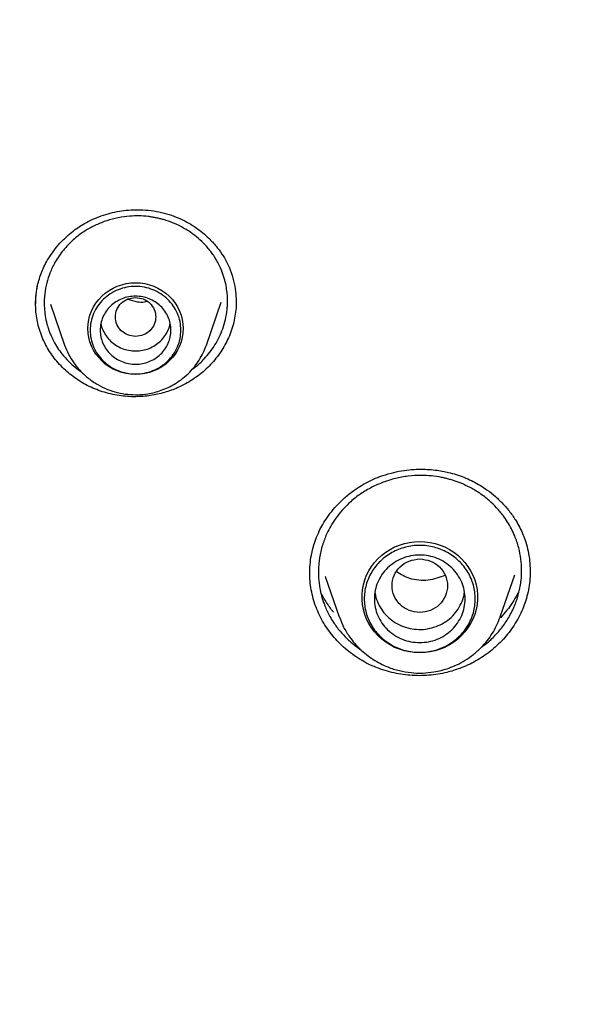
# Model space of a CAD drawing. Header units: millimetres. Extents: x 8 to 871, y 12 to 1888.
# Tile 97 of 114: x 403 to 414, y 1737 to 1757. Entities that reach past the tile are written whole.
import ezdxf

# ---------------------------------------------------------------- set-up
doc = ezdxf.new("R2010")
doc.units = ezdxf.units.MM

msp = doc.modelspace()

# ---------------------------------------------------------------- linework, layer by layer
at = {"color": 7, "linetype": 'Continuous', "lineweight": 30}
for p, q in [((406.495, 1750.106), (406.788, 1750.955)), ((403.406, 1750.914), (403.685, 1750.106)), ((408.851, 1745.519), (409.127, 1744.721)), ((408.855, 1745.511), (408.852, 1745.519)), ((412.32, 1744.721), (412.606, 1745.549)), ((412.911, 1745.63), (412.911, 1745.612)), ((409.127, 1744.721), (409.13, 1744.712)), ((409.13, 1744.712), (409.127, 1744.721)), ((412.316, 1744.712), (412.32, 1744.721)), ((412.32, 1744.721), (412.317, 1744.712))]:
    msp.add_line(p, q, dxfattribs=at)
at = {"color": 7, "linetype": 'Continuous', "lineweight": 30, "flags": 128}
for points in [[(405.09, 1749.523), (404.998, 1749.528), (404.906, 1749.541), (404.816, 1749.562), (404.729, 1749.592), (404.645, 1749.631), (404.566, 1749.676), (404.491, 1749.73), (404.423, 1749.79), (404.361, 1749.856), (404.306, 1749.927), (404.258, 1750.004), (404.218, 1750.085), (404.187, 1750.169), (404.165, 1750.255), (404.151, 1750.343), (404.146, 1750.433), (404.151, 1750.522), (404.165, 1750.61), (404.187, 1750.697), (404.218, 1750.781), (404.258, 1750.861), (404.306, 1750.938), (404.361, 1751.01), (404.423, 1751.076), (404.491, 1751.136), (404.566, 1751.189), (404.645, 1751.235), (404.729, 1751.273), (404.816, 1751.303), (404.906, 1751.325), (404.998, 1751.338), (405.09, 1751.342), (405.183, 1751.338), (405.274, 1751.325), (405.364, 1751.303), (405.451, 1751.273), (405.535, 1751.235), (405.614, 1751.189), (405.689, 1751.136), (405.757, 1751.076), (405.82, 1751.01), (405.875, 1750.938), (405.922, 1750.861), (405.962, 1750.781), (405.993, 1750.697), (406.016, 1750.61), (406.029, 1750.522), (406.034, 1750.433), (406.029, 1750.343), (406.016, 1750.255), (405.993, 1750.169), (405.962, 1750.085), (405.922, 1750.004), (405.875, 1749.927), (405.82, 1749.856), (405.757, 1749.79), (405.689, 1749.73), (405.614, 1749.676), (405.535, 1749.631), (405.451, 1749.592), (405.364, 1749.562), (405.274, 1749.541), (405.183, 1749.528), (405.09, 1749.523)], [(406.499, 1750.116), (406.498, 1750.115), (406.495, 1750.106)], [(410.723, 1744.004), (410.621, 1744.009), (410.519, 1744.022), (410.419, 1744.044), (410.321, 1744.074), (410.226, 1744.113), (410.136, 1744.16), (410.05, 1744.215), (409.97, 1744.277), (409.895, 1744.345), (409.828, 1744.42), (409.767, 1744.5), (409.715, 1744.585), (409.67, 1744.674), (409.634, 1744.767), (409.606, 1744.862), (409.588, 1744.96), (409.579, 1745.059), (409.579, 1745.158), (409.588, 1745.256), (409.606, 1745.354), (409.634, 1745.449), (409.67, 1745.542), (409.715, 1745.631), (409.767, 1745.716), (409.828, 1745.796), (409.895, 1745.871), (409.97, 1745.939), (410.05, 1746.001), (410.136, 1746.056), (410.226, 1746.103), (410.321, 1746.142), (410.419, 1746.172), (410.519, 1746.194), (410.621, 1746.208), (410.723, 1746.212), (410.826, 1746.208), (410.928, 1746.194), (411.028, 1746.172), (411.126, 1746.142), (411.22, 1746.103), (411.311, 1746.056), (411.397, 1746.001), (411.477, 1745.939), (411.551, 1745.871), (411.619, 1745.796), (411.679, 1745.716), (411.732, 1745.631), (411.777, 1745.542), (411.813, 1745.449), (411.84, 1745.354), (411.859, 1745.256), (411.868, 1745.158), (411.868, 1745.059), (411.859, 1744.96), (411.84, 1744.862), (411.813, 1744.767), (411.777, 1744.674), (411.732, 1744.585), (411.679, 1744.5), (411.619, 1744.42), (411.551, 1744.345), (411.477, 1744.277), (411.397, 1744.215), (411.311, 1744.16), (411.22, 1744.113), (411.126, 1744.074), (411.028, 1744.044), (410.928, 1744.022), (410.826, 1744.009), (410.723, 1744.004)]]:
    msp.add_lwpolyline(points, dxfattribs=at)
at = {"color": 7, "linetype": 'Continuous', "lineweight": 30}
for points, knots in [([(422.554, 1773.374), (422.239, 1773.372), (421.619, 1773.37), (420.703, 1773.346), (419.815, 1773.31), (418.955, 1773.261), (418.123, 1773.202), (417.319, 1773.132), (416.52, 1773.052), (415.726, 1772.961), (414.941, 1772.86), (414.19, 1772.752), (413.474, 1772.64), (412.792, 1772.524), (412.144, 1772.406), (411.53, 1772.287), (410.95, 1772.168), (410.404, 1772.05), (409.924, 1771.942), (409.508, 1771.844), (409.148, 1771.758), (408.801, 1771.671), (408.46, 1771.584), (407.865, 1771.429), (407.014, 1771.194), (405.908, 1770.864), (404.8, 1770.507), (403.69, 1770.125), (402.578, 1769.715), (401.465, 1769.278), (400.351, 1768.812), (399.377, 1768.38), (398.542, 1767.991), (397.844, 1767.654), (397.147, 1767.306), (396.45, 1766.945), (395.755, 1766.572), (395.062, 1766.188), (394.379, 1765.796), (393.703, 1765.395), (393.04, 1764.989), (392.392, 1764.579), (391.768, 1764.172), (391.169, 1763.77), (390.593, 1763.372), (390.066, 1762.998), (389.582, 1762.647), (389.13, 1762.311), (388.675, 1761.966), (388.212, 1761.607), (387.741, 1761.233), (387.263, 1760.845), (386.76, 1760.427), (386.234, 1759.979), (385.685, 1759.498), (385.133, 1759.001), (384.582, 1758.491), (383.971, 1757.909), (383.303, 1757.252), (382.583, 1756.515), (381.874, 1755.76), (381.175, 1754.987), (380.486, 1754.195), (379.821, 1753.397), (379.177, 1752.593), (378.553, 1751.784), (377.939, 1750.953), (377.334, 1750.101), (376.797, 1749.312), (376.325, 1748.591), (375.914, 1747.943), (375.514, 1747.291), (375.13, 1746.645), (374.767, 1746.013), (374.425, 1745.399), (374.1, 1744.797), (373.793, 1744.208), (373.502, 1743.634), (373.282, 1743.186), (373.125, 1742.861), (373.029, 1742.657), (372.939, 1742.467), (372.858, 1742.294), (372.787, 1742.139), (372.724, 1742.001), (372.669, 1741.88), (372.625, 1741.783), (372.591, 1741.707), (372.56, 1741.637), (372.522, 1741.551), (372.473, 1741.44), (372.413, 1741.306), (372.345, 1741.148), (372.266, 1740.965), (372.177, 1740.758), (372.014, 1740.372), (371.783, 1739.807), (371.491, 1739.061), (371.214, 1738.321), (370.952, 1737.587), (370.706, 1736.861), (370.465, 1736.116), (370.231, 1735.352), (370.005, 1734.573), (369.765, 1733.687), (369.516, 1732.7), (369.267, 1731.611), (369.042, 1730.518), (368.842, 1729.42), (368.703, 1728.555), (368.612, 1727.925), (368.558, 1727.531), (368.507, 1727.136), (368.46, 1726.747), (368.418, 1726.371), (368.38, 1726.018), (368.348, 1725.692), (368.32, 1725.392), (368.296, 1725.118), (368.275, 1724.872), (368.258, 1724.652), (368.244, 1724.458), (368.232, 1724.292), (368.225, 1724.189), (368.222, 1724.143)], [0, 0, 0, 0, 0.011507, 0.022678, 0.033516, 0.044018, 0.054186, 0.06402, 0.073518, 0.083581, 0.093238, 0.10249, 0.111338, 0.11978, 0.127818, 0.13545, 0.142678, 0.149501, 0.155919, 0.160677, 0.165186, 0.169485, 0.173772, 0.178072, 0.192042, 0.206146, 0.220384, 0.234757, 0.249264, 0.263907, 0.2787, 0.293644, 0.303095, 0.312605, 0.322176, 0.331807, 0.341498, 0.351249, 0.361006, 0.37054, 0.380261, 0.389707, 0.398879, 0.407777, 0.416401, 0.424751, 0.43169, 0.438557, 0.445606, 0.452846, 0.460277, 0.467897, 0.475708, 0.48452, 0.493563, 0.502811, 0.512126, 0.521486, 0.534193, 0.546983, 0.559855, 0.57281, 0.585848, 0.599026, 0.611609, 0.624345, 0.637234, 0.650276, 0.663471, 0.67299, 0.682587, 0.692242, 0.701675, 0.710797, 0.719608, 0.728107, 0.736508, 0.744581, 0.752325, 0.755278, 0.758156, 0.760806, 0.763202, 0.765345, 0.767234, 0.768915, 0.770325, 0.771242, 0.772043, 0.773224, 0.774786, 0.776607, 0.778766, 0.781264, 0.7841, 0.78726, 0.797059, 0.807118, 0.817438, 0.826872, 0.836515, 0.846364, 0.856422, 0.866684, 0.877012, 0.891091, 0.905166, 0.919235, 0.9333, 0.94736, 0.95238, 0.957399, 0.962418, 0.967435, 0.972247, 0.976713, 0.980831, 0.984602, 0.988028, 0.991108, 0.993843, 0.996236, 0.998287, 1, 1, 1, 1]), ([(371.302, 1724.065), (371.324, 1724.188), (371.382, 1724.517), (371.485, 1725.051), (371.611, 1725.668), (371.746, 1726.283), (371.888, 1726.897), (372.038, 1727.509), (372.197, 1728.119), (372.363, 1728.727), (372.537, 1729.334), (372.719, 1729.938), (372.909, 1730.539), (373.107, 1731.139), (373.313, 1731.735), (373.526, 1732.33), (373.747, 1732.922), (373.976, 1733.511), (374.212, 1734.097), (374.456, 1734.68), (374.708, 1735.26), (374.967, 1735.838), (375.234, 1736.412), (375.508, 1736.982), (375.79, 1737.55), (376.079, 1738.114), (376.375, 1738.674), (376.678, 1739.231), (376.989, 1739.784), (377.307, 1740.333), (377.632, 1740.879), (377.964, 1741.42), (378.304, 1741.957), (378.65, 1742.491), (379.003, 1743.019), (379.363, 1743.544), (379.73, 1744.064), (380.103, 1744.58), (380.483, 1745.091), (380.87, 1745.598), (381.263, 1746.1), (381.663, 1746.597), (382.07, 1747.089), (382.483, 1747.576), (382.902, 1748.058), (383.327, 1748.535), (383.758, 1749.007), (384.196, 1749.474), (384.64, 1749.935), (385.089, 1750.391), (385.545, 1750.842), (386.006, 1751.287), (386.473, 1751.726), (386.946, 1752.159), (387.425, 1752.587), (387.909, 1753.009), (388.398, 1753.425), (388.893, 1753.836), (389.393, 1754.24), (389.898, 1754.638), (390.409, 1755.03), (390.924, 1755.415), (391.445, 1755.795), (391.97, 1756.168), (392.501, 1756.535), (393.036, 1756.895), (393.575, 1757.249), (394.119, 1757.596), (394.668, 1757.937), (395.221, 1758.271), (395.779, 1758.598), (396.34, 1758.918), (396.906, 1759.232), (397.476, 1759.539), (398.05, 1759.839), (398.627, 1760.132), (399.209, 1760.418), (399.794, 1760.696), (400.382, 1760.968), (400.974, 1761.233), (401.57, 1761.49), (402.169, 1761.74), (402.771, 1761.983), (403.376, 1762.219), (403.984, 1762.447), (404.595, 1762.668), (405.209, 1762.882), (405.826, 1763.088), (406.445, 1763.286), (407.067, 1763.477), (407.692, 1763.661), (408.318, 1763.837), (408.947, 1764.005), (409.578, 1764.166), (410.211, 1764.319), (410.846, 1764.465), (411.483, 1764.603), (412.122, 1764.733), (412.762, 1764.855), (413.404, 1764.969), (414.047, 1765.076), (414.692, 1765.175), (415.338, 1765.266), (415.985, 1765.35), (416.633, 1765.425), (417.282, 1765.493), (417.931, 1765.553), (418.582, 1765.605), (419.233, 1765.649), (419.885, 1765.685), (420.537, 1765.714), (421.189, 1765.734), (421.842, 1765.747), (422.495, 1765.751), (423.147, 1765.748), (423.8, 1765.737), (424.452, 1765.718), (425.104, 1765.691), (425.756, 1765.656), (426.407, 1765.613), (427.058, 1765.563), (427.708, 1765.505), (428.357, 1765.438), (429.005, 1765.364), (429.652, 1765.282), (430.298, 1765.192), (430.943, 1765.095), (431.587, 1764.989), (432.229, 1764.876), (432.869, 1764.755), (433.508, 1764.627), (434.146, 1764.49), (434.781, 1764.346), (435.414, 1764.195), (436.046, 1764.035), (436.675, 1763.868), (437.302, 1763.694), (437.927, 1763.512), (438.549, 1763.322), (439.169, 1763.125), (439.786, 1762.92), (440.401, 1762.708), (441.012, 1762.488), (441.621, 1762.261), (442.227, 1762.027), (442.83, 1761.785), (443.429, 1761.536), (444.025, 1761.28), (444.618, 1761.017), (445.207, 1760.747), (445.793, 1760.469), (446.375, 1760.184), (446.953, 1759.893), (447.528, 1759.594), (448.098, 1759.289), (448.665, 1758.976), (449.227, 1758.657), (449.785, 1758.331), (450.339, 1757.998), (450.889, 1757.659), (451.434, 1757.313), (451.974, 1756.96), (452.51, 1756.601), (453.041, 1756.235), (453.568, 1755.863), (454.089, 1755.485), (454.606, 1755.101), (455.117, 1754.71), (455.623, 1754.313), (456.124, 1753.91), (456.62, 1753.501), (457.11, 1753.086), (457.595, 1752.665), (458.075, 1752.238), (458.549, 1751.805), (459.017, 1751.367), (459.479, 1750.923), (459.936, 1750.474), (460.387, 1750.019), (460.831, 1749.559), (461.27, 1749.093), (461.703, 1748.622), (462.129, 1748.146), (462.549, 1747.665), (462.963, 1747.178), (463.371, 1746.687), (463.772, 1746.191), (464.166, 1745.69), (464.554, 1745.184), (464.936, 1744.674), (465.311, 1744.159), (465.679, 1743.64), (466.04, 1743.116), (466.394, 1742.588), (466.742, 1742.055), (467.082, 1741.519), (467.416, 1740.978), (467.742, 1740.433), (468.061, 1739.885), (468.373, 1739.332), (468.678, 1738.776), (468.976, 1738.217), (469.266, 1737.653), (469.549, 1737.087), (469.824, 1736.516), (470.092, 1735.943), (470.353, 1735.366), (470.606, 1734.787), (470.851, 1734.204), (471.089, 1733.618), (471.319, 1733.03), (471.542, 1732.438), (471.757, 1731.845), (471.964, 1731.248), (472.163, 1730.649), (472.354, 1730.048), (472.538, 1729.444), (472.714, 1728.839), (472.881, 1728.231), (473.041, 1727.621), (473.193, 1727.009), (473.337, 1726.396), (473.473, 1725.781), (473.601, 1725.164), (473.72, 1724.546), (473.806, 1724.078), (473.849, 1723.815), (473.859, 1723.76)], [0, 0, 0, 0, 0.002644, 0.007112, 0.01158, 0.016048, 0.020516, 0.024984, 0.029452, 0.033919, 0.038387, 0.042855, 0.047323, 0.051791, 0.056258, 0.060726, 0.065194, 0.069662, 0.074129, 0.078597, 0.083065, 0.087532, 0.092, 0.096468, 0.100935, 0.105403, 0.109871, 0.114338, 0.118806, 0.123273, 0.127741, 0.132208, 0.136676, 0.141143, 0.145611, 0.150078, 0.154546, 0.159013, 0.163481, 0.167948, 0.172415, 0.176883, 0.18135, 0.185817, 0.190285, 0.194752, 0.199219, 0.203686, 0.208153, 0.212621, 0.217088, 0.221555, 0.226022, 0.230489, 0.234956, 0.239423, 0.243891, 0.248358, 0.252825, 0.257292, 0.261759, 0.266226, 0.270693, 0.27516, 0.279627, 0.284093, 0.28856, 0.293027, 0.297494, 0.301961, 0.306428, 0.310895, 0.315362, 0.319828, 0.324295, 0.328762, 0.333229, 0.337695, 0.342162, 0.346629, 0.351096, 0.355562, 0.360029, 0.364496, 0.368962, 0.373429, 0.377896, 0.382362, 0.386829, 0.391296, 0.395762, 0.400229, 0.404696, 0.409162, 0.413629, 0.418095, 0.422562, 0.427029, 0.431495, 0.435962, 0.440428, 0.444895, 0.449361, 0.453828, 0.458294, 0.462761, 0.467227, 0.471694, 0.476161, 0.480627, 0.485094, 0.48956, 0.494027, 0.498493, 0.50296, 0.507426, 0.511893, 0.516359, 0.520826, 0.525292, 0.529759, 0.534225, 0.538692, 0.543158, 0.547625, 0.552091, 0.556558, 0.561025, 0.565491, 0.569958, 0.574424, 0.578891, 0.583357, 0.587824, 0.592291, 0.596757, 0.601224, 0.60569, 0.610157, 0.614623, 0.61909, 0.623557, 0.628023, 0.63249, 0.636957, 0.641423, 0.64589, 0.650357, 0.654823, 0.65929, 0.663757, 0.668224, 0.67269, 0.677157, 0.681624, 0.686091, 0.690557, 0.695024, 0.699491, 0.703958, 0.708425, 0.712892, 0.717358, 0.721825, 0.726292, 0.730759, 0.735226, 0.739693, 0.74416, 0.748627, 0.753094, 0.757561, 0.762028, 0.766495, 0.770962, 0.775429, 0.779896, 0.784363, 0.78883, 0.793298, 0.797765, 0.802232, 0.806699, 0.811166, 0.815634, 0.820101, 0.824568, 0.829035, 0.833503, 0.83797, 0.842437, 0.846905, 0.851372, 0.85584, 0.860307, 0.864774, 0.869242, 0.873709, 0.878177, 0.882644, 0.887112, 0.89158, 0.896047, 0.900515, 0.904982, 0.90945, 0.913918, 0.918385, 0.922853, 0.92732, 0.931788, 0.936256, 0.940724, 0.945191, 0.949659, 0.954127, 0.958595, 0.963062, 0.96753, 0.971998, 0.976466, 0.980934, 0.985402, 0.989869, 0.994337, 0.998805, 1, 1, 1, 1]), ([(404.229, 1752.593), (404.289, 1752.619), (404.406, 1752.669), (404.588, 1752.724), (404.768, 1752.762), (404.964, 1752.786), (405.175, 1752.792), (405.396, 1752.775), (405.605, 1752.738), (405.801, 1752.682), (405.981, 1752.61), (406.145, 1752.526), (406.292, 1752.433), (406.424, 1752.334), (406.557, 1752.214), (406.686, 1752.075), (406.803, 1751.916), (406.897, 1751.757), (406.977, 1751.579), (407.038, 1751.382), (407.076, 1751.175), (407.081, 1751.042), (407.083, 1750.981)], [0, 0, 0, 0, 0.048526, 0.095605, 0.141336, 0.18578, 0.243097, 0.298276, 0.351382, 0.402483, 0.451452, 0.498254, 0.542909, 0.585409, 0.625739, 0.682117, 0.733563, 0.781727, 0.828769, 0.889928, 0.949278, 1, 1, 1, 1]), ([(403.109, 1750.902), (403.109, 1750.911), (403.109, 1750.933), (403.11, 1750.978), (403.113, 1751.043), (403.121, 1751.129), (403.137, 1751.235), (403.164, 1751.358), (403.204, 1751.489), (403.258, 1751.625), (403.326, 1751.762), (403.415, 1751.905), (403.526, 1752.053), (403.661, 1752.202), (403.803, 1752.329), (403.946, 1752.434), (404.081, 1752.52), (404.179, 1752.569), (404.229, 1752.593)], [0, 0, 0, 0, 0.01373, 0.033921, 0.066699, 0.108793, 0.160162, 0.220741, 0.290454, 0.355638, 0.427567, 0.506306, 0.591856, 0.684146, 0.783032, 0.852552, 0.92488, 1, 1, 1, 1]), ([(406.212, 1749.625), (406.234, 1749.64), (406.321, 1749.7), (406.439, 1749.816), (406.566, 1749.964), (406.666, 1750.108), (406.752, 1750.263), (406.823, 1750.432), (406.876, 1750.614), (406.902, 1750.769), (406.912, 1750.889), (406.914, 1750.961), (406.914, 1751.021), (406.912, 1751.071), (406.906, 1751.146), (406.892, 1751.255), (406.86, 1751.4), (406.809, 1751.558), (406.747, 1751.696), (406.683, 1751.811), (406.626, 1751.9), (406.565, 1751.982), (406.482, 1752.082), (406.372, 1752.194), (406.22, 1752.318), (406.052, 1752.426), (405.873, 1752.515), (405.732, 1752.567), (405.628, 1752.598), (405.556, 1752.616), (405.484, 1752.632), (405.412, 1752.644), (405.304, 1752.659), (405.159, 1752.669), (404.96, 1752.664), (404.745, 1752.634), (404.519, 1752.577), (404.378, 1752.518), (404.308, 1752.488)], [0, 0, 0, 0, 0.015308, 0.060418, 0.09476, 0.128506, 0.162827, 0.198838, 0.236535, 0.275915, 0.292144, 0.308642, 0.319325, 0.328522, 0.338237, 0.364784, 0.394558, 0.427552, 0.463756, 0.48516, 0.505942, 0.526101, 0.54564, 0.582847, 0.617584, 0.660059, 0.698174, 0.731942, 0.74597, 0.75993, 0.773824, 0.787651, 0.801412, 0.835514, 0.86921, 0.913502, 0.957095, 1, 1, 1, 1]), ([(404.308, 1752.488), (404.241, 1752.454), (404.106, 1752.385), (403.919, 1752.251), (403.771, 1752.116), (403.658, 1751.988), (403.573, 1751.875), (403.5, 1751.758), (403.44, 1751.643), (403.38, 1751.505), (403.325, 1751.334), (403.284, 1751.117), (403.276, 1750.912), (403.291, 1750.726), (403.313, 1750.608), (403.33, 1750.538), (403.336, 1750.514), (403.342, 1750.495), (403.349, 1750.472), (403.36, 1750.434), (403.38, 1750.378), (403.414, 1750.291), (403.467, 1750.178), (403.541, 1750.053), (403.638, 1749.917), (403.754, 1749.787), (403.883, 1749.667), (403.975, 1749.604), (404.017, 1749.575)], [0, 0, 0, 0, 0.06076, 0.12279, 0.186108, 0.224743, 0.263853, 0.303442, 0.340218, 0.372378, 0.42991, 0.492395, 0.559852, 0.604936, 0.65201, 0.66227, 0.666816, 0.672576, 0.679549, 0.687737, 0.706573, 0.729769, 0.767485, 0.812492, 0.852941, 0.908487, 0.957888, 1, 1, 1, 1]), ([(403.113, 1750.917), (403.112, 1750.959), (403.11, 1751.079), (403.132, 1751.197), (403.147, 1751.274)], [0, 0, 0, 0, 0.3572816, 1, 1, 1, 1]), ([(405.09, 1751.049), (405.038, 1751.043), (404.933, 1751.031), (404.8, 1750.942), (404.712, 1750.815), (404.679, 1750.663), (404.712, 1750.512), (404.8, 1750.383), (404.933, 1750.299), (405.09, 1750.268), (405.247, 1750.299), (405.381, 1750.383), (405.469, 1750.512), (405.501, 1750.663), (405.469, 1750.815), (405.381, 1750.942), (405.247, 1751.031), (405.142, 1751.043), (405.09, 1751.049)], [0, 0, 0, 0, 0.0625, 0.125, 0.1875, 0.25, 0.3125, 0.375, 0.4375, 0.5, 0.5625, 0.625, 0.6875, 0.75, 0.8125, 0.875, 0.9375, 1, 1, 1, 1]), ([(404.938, 1751.019), (405, 1750.997), (405.105, 1750.958), (405.237, 1750.956), (405.299, 1750.969), (405.316, 1750.973)], [0, 0, 0, 0, 0.510935, 0.871542, 1, 1, 1, 1]), ([(407.086, 1750.976), (407.086, 1750.97), (407.088, 1750.911), (407.079, 1750.799), (407.057, 1750.641), (407.02, 1750.483), (406.968, 1750.328), (406.901, 1750.179), (406.824, 1750.038), (406.735, 1749.906), (406.634, 1749.779), (406.521, 1749.659), (406.397, 1749.548), (406.262, 1749.446), (406.117, 1749.353), (406.013, 1749.302), (405.961, 1749.276)], [0, 0, 0, 0, 0.008608, 0.084169, 0.159977, 0.235782, 0.313946, 0.392112, 0.465505, 0.538898, 0.614361, 0.689823, 0.766179, 0.842534, 0.921268, 1, 1, 1, 1]), ([(405.961, 1749.276), (405.918, 1749.257), (405.832, 1749.219), (405.698, 1749.174), (405.562, 1749.137), (405.422, 1749.109), (405.279, 1749.09), (405.128, 1749.081), (404.969, 1749.082), (404.803, 1749.097), (404.637, 1749.125), (404.475, 1749.167), (404.319, 1749.22), (404.168, 1749.286), (404.022, 1749.365), (403.885, 1749.455), (403.757, 1749.555), (403.639, 1749.663), (403.529, 1749.782), (403.43, 1749.91), (403.344, 1750.046), (403.269, 1750.188), (403.208, 1750.338), (403.161, 1750.492), (403.13, 1750.646), (403.111, 1750.788), (403.11, 1750.879), (403.109, 1750.919)], [0, 0, 0, 0, 0.03522, 0.070623, 0.105933, 0.141242, 0.177291, 0.21334, 0.254664, 0.295988, 0.338514, 0.381038, 0.422308, 0.463577, 0.506054, 0.548531, 0.589765, 0.630999, 0.673385, 0.715771, 0.757719, 0.799665, 0.8429, 0.886138, 0.927109, 0.96808, 1, 1, 1, 1]), ([(404.404, 1750.532), (404.404, 1750.532), (404.408, 1750.488), (404.441, 1750.404), (404.504, 1750.286), (404.592, 1750.183), (404.699, 1750.099), (404.821, 1750.036), (404.953, 1749.996), (405.044, 1749.991), (405.09, 1749.989)], [0, 0, 0, 0, 0.000201, 0.14303, 0.285858, 0.428687, 0.571515, 0.714343, 0.857172, 1, 1, 1, 1]), ([(405.09, 1749.989), (405.136, 1749.991), (405.228, 1749.996), (405.36, 1750.036), (405.482, 1750.099), (405.588, 1750.183), (405.677, 1750.286), (405.739, 1750.404), (405.772, 1750.488), (405.777, 1750.532), (405.777, 1750.532)], [0, 0, 0, 0, 0.142828, 0.285657, 0.428485, 0.571313, 0.714142, 0.85697, 0.999799, 1, 1, 1, 1]), ([(403.685, 1750.106), (403.709, 1750.045), (403.758, 1749.92), (403.866, 1749.746), (403.999, 1749.584), (404.157, 1749.44), (404.336, 1749.318), (404.53, 1749.224), (404.731, 1749.16), (404.935, 1749.125), (405.137, 1749.118), (405.314, 1749.135), (405.467, 1749.167), (405.602, 1749.208), (405.743, 1749.267), (405.887, 1749.345), (406.032, 1749.446), (406.158, 1749.56), (406.267, 1749.683), (406.356, 1749.81), (406.436, 1749.951), (406.475, 1750.054), (406.495, 1750.106)], [0, 0, 0, 0, 0.0538812, 0.109326, 0.1664812, 0.2255437, 0.2855725, 0.3443604, 0.4018603, 0.4580873, 0.5130559, 0.5667802, 0.6024363, 0.6408055, 0.6823341, 0.7270649, 0.7750388, 0.8262916, 0.8669136, 0.9094051, 0.9537686, 1, 1, 1, 1]), ([(409.935, 1747.5), (410.008, 1747.524), (410.148, 1747.572), (410.359, 1747.616), (410.557, 1747.64), (410.741, 1747.647), (410.91, 1747.641), (411.063, 1747.626), (411.2, 1747.603), (411.34, 1747.571), (411.485, 1747.528), (411.638, 1747.47), (411.785, 1747.402), (411.927, 1747.322), (412.075, 1747.224), (412.226, 1747.104), (412.377, 1746.959), (412.515, 1746.797), (412.624, 1746.639), (412.708, 1746.489), (412.774, 1746.348), (412.831, 1746.191), (412.875, 1746.017), (412.906, 1745.828), (412.91, 1745.697), (412.913, 1745.63)], [0, 0, 0, 0, 0.054353, 0.104896, 0.151772, 0.195068, 0.234833, 0.271099, 0.303882, 0.333193, 0.373245, 0.411463, 0.450163, 0.489282, 0.528839, 0.578938, 0.630145, 0.682535, 0.736066, 0.772381, 0.810675, 0.852759, 0.898759, 0.948697, 1, 1, 1, 1]), ([(408.544, 1745.563), (408.545, 1745.625), (408.547, 1745.751), (408.57, 1745.922), (408.605, 1746.078), (408.649, 1746.225), (408.708, 1746.372), (408.782, 1746.52), (408.869, 1746.663), (408.979, 1746.813), (409.114, 1746.966), (409.276, 1747.117), (409.443, 1747.245), (409.609, 1747.348), (409.765, 1747.432), (409.878, 1747.477), (409.935, 1747.5)], [0, 0, 0, 0, 0.0790855, 0.1590637, 0.2129063, 0.2720639, 0.3421003, 0.4018669, 0.4680884, 0.5408173, 0.6200542, 0.7057321, 0.7977145, 0.8624711, 0.9299066, 1, 1, 1, 1]), ([(411.954, 1744.124), (411.998, 1744.156), (412.11, 1744.238), (412.267, 1744.397), (412.424, 1744.596), (412.526, 1744.769), (412.59, 1744.904), (412.627, 1744.997), (412.662, 1745.097), (412.692, 1745.206), (412.717, 1745.322), (412.738, 1745.47), (412.747, 1745.651), (412.732, 1745.866), (412.689, 1746.094), (412.621, 1746.295), (412.543, 1746.464), (412.467, 1746.597), (412.371, 1746.737), (412.253, 1746.88), (412.096, 1747.031), (411.921, 1747.167), (411.731, 1747.28), (411.579, 1747.351), (411.467, 1747.395), (411.39, 1747.421), (411.312, 1747.444), (411.234, 1747.465), (411.116, 1747.49), (410.957, 1747.514), (410.737, 1747.525), (410.497, 1747.512), (410.242, 1747.468), (410.081, 1747.414), (410.001, 1747.387)], [0, 0, 0, 0, 0.028893, 0.073502, 0.118939, 0.165204, 0.182135, 0.20031, 0.219728, 0.240387, 0.262286, 0.285424, 0.32244, 0.362229, 0.404785, 0.450099, 0.479103, 0.506995, 0.533777, 0.571864, 0.607468, 0.651071, 0.690283, 0.725112, 0.739463, 0.753749, 0.767971, 0.782128, 0.796222, 0.831164, 0.865712, 0.911155, 0.955915, 1, 1, 1, 1]), ([(410.001, 1747.387), (409.924, 1747.355), (409.769, 1747.291), (409.553, 1747.161), (409.368, 1747.017), (409.215, 1746.867), (409.089, 1746.718), (408.984, 1746.563), (408.889, 1746.388), (408.806, 1746.189), (408.742, 1745.95), (408.712, 1745.714), (408.714, 1745.487), (408.735, 1745.318), (408.762, 1745.19), (408.784, 1745.104), (408.811, 1745.02), (408.845, 1744.929), (408.888, 1744.831), (408.944, 1744.72), (409.026, 1744.585), (409.136, 1744.436), (409.253, 1744.311), (409.347, 1744.224), (409.419, 1744.164), (409.487, 1744.111), (409.534, 1744.08), (409.553, 1744.067)], [0, 0, 0, 0, 0.057661, 0.116476, 0.176457, 0.222229, 0.268671, 0.315787, 0.35607, 0.412386, 0.472409, 0.53615, 0.586424, 0.638805, 0.661332, 0.68271, 0.704095, 0.725486, 0.754016, 0.782557, 0.815874, 0.86853, 0.916567, 0.938857, 0.959986, 0.983478, 1, 1, 1, 1]), ([(410.723, 1745.865), (410.651, 1745.857), (410.508, 1745.84), (410.324, 1745.719), (410.203, 1745.543), (410.159, 1745.335), (410.203, 1745.127), (410.324, 1744.95), (410.508, 1744.834), (410.723, 1744.791), (410.939, 1744.834), (411.123, 1744.95), (411.244, 1745.127), (411.288, 1745.335), (411.244, 1745.543), (411.123, 1745.719), (410.939, 1745.84), (410.795, 1745.857), (410.723, 1745.865)], [0, 0, 0, 0, 0.0625, 0.125, 0.1875, 0.25, 0.3125, 0.375, 0.4375, 0.5, 0.5625, 0.625, 0.6875, 0.75, 0.8125, 0.875, 0.9375, 1, 1, 1, 1]), ([(411.519, 1743.696), (411.434, 1743.667), (411.292, 1743.62), (411.085, 1743.579), (410.902, 1743.556), (410.716, 1743.549), (410.531, 1743.556), (410.349, 1743.577), (410.169, 1743.613), (409.991, 1743.664), (409.819, 1743.729), (409.656, 1743.806), (409.5, 1743.896), (409.352, 1744), (409.213, 1744.115), (409.086, 1744.239), (408.971, 1744.373), (408.866, 1744.516), (408.775, 1744.669), (408.698, 1744.827), (408.636, 1744.992), (408.588, 1745.164), (408.558, 1745.337), (408.543, 1745.484), (408.544, 1745.572), (408.544, 1745.603)], [0, 0, 0, 0, 0.0632915, 0.1061299, 0.1489688, 0.1930499, 0.2371311, 0.2800249, 0.3229183, 0.3670654, 0.4112116, 0.4539225, 0.4966346, 0.5405849, 0.5845361, 0.627367, 0.6701977, 0.7142373, 0.7582758, 0.8016228, 0.8449688, 0.8896444, 0.9343219, 0.9767271, 1, 1, 1, 1]), ([(411.228, 1745.542), (411.117, 1745.5), (410.948, 1745.435), (410.705, 1745.439), (410.485, 1745.476), (410.349, 1745.559), (410.265, 1745.609)], [0, 0, 0, 0, 0.34692, 0.527312, 0.709499, 1, 1, 1, 1]), ([(412.913, 1745.636), (412.913, 1745.61), (412.915, 1745.526), (412.901, 1745.385), (412.872, 1745.212), (412.827, 1745.041), (412.766, 1744.873), (412.689, 1744.709), (412.598, 1744.553), (412.495, 1744.408), (412.382, 1744.274), (412.256, 1744.147), (412.122, 1744.032), (411.981, 1743.93), (411.835, 1743.841), (411.682, 1743.761), (411.573, 1743.717), (411.519, 1743.696)], [0, 0, 0, 0, 0.030906, 0.101267, 0.171627, 0.24226, 0.312889, 0.385732, 0.458578, 0.526843, 0.595109, 0.665278, 0.735448, 0.800739, 0.86603, 0.933016, 1, 1, 1, 1]), ([(409.015, 1744.813), (409.012, 1744.816), (408.959, 1744.874), (408.875, 1745.004), (408.79, 1745.14), (408.758, 1745.219), (408.754, 1745.228)], [0, 0, 0, 0, 0.024712, 0.473488, 0.940615, 1, 1, 1, 1]), ([(409.836, 1745.197), (409.836, 1745.193), (409.841, 1745.133), (409.881, 1745.02), (409.958, 1744.867), (410.068, 1744.732), (410.203, 1744.621), (410.357, 1744.537), (410.526, 1744.483), (410.702, 1744.463), (410.88, 1744.474), (410.992, 1744.509), (411.048, 1744.526)], [0, 0, 0, 0, 0.007701, 0.117957, 0.228212, 0.338467, 0.448723, 0.558978, 0.669234, 0.779489, 0.889745, 1, 1, 1, 1]), ([(411.048, 1744.526), (411.102, 1744.55), (411.21, 1744.597), (411.349, 1744.704), (411.465, 1744.833), (411.551, 1744.983), (411.6, 1745.11), (411.608, 1745.188), (411.61, 1745.209)], [0, 0, 0, 0, 0.186236, 0.372471, 0.558707, 0.744942, 0.931178, 1, 1, 1, 1]), ([(412.702, 1745.258), (412.686, 1745.225), (412.647, 1745.138), (412.564, 1745), (412.454, 1744.846), (412.366, 1744.75), (412.321, 1744.701)], [0, 0, 0, 0, 0.169303, 0.437863, 0.716927, 1, 1, 1, 1]), ([(409.13, 1744.712), (409.157, 1744.645), (409.211, 1744.507), (409.318, 1744.335), (409.43, 1744.191), (409.541, 1744.074), (409.664, 1743.967), (409.798, 1743.871), (409.941, 1743.789), (410.113, 1743.711), (410.316, 1743.646), (410.548, 1743.607), (410.778, 1743.599), (410.979, 1743.619), (411.153, 1743.655), (411.307, 1743.702), (411.467, 1743.768), (411.631, 1743.857), (411.795, 1743.972), (411.938, 1744.102), (412.061, 1744.241), (412.163, 1744.385), (412.251, 1744.542), (412.295, 1744.655), (412.316, 1744.712)], [0, 0, 0, 0, 0.051716, 0.107407, 0.145543, 0.184522, 0.224397, 0.264791, 0.30465, 0.343928, 0.401734, 0.458254, 0.513501, 0.567486, 0.603309, 0.64186, 0.683582, 0.728512, 0.776684, 0.828129, 0.868887, 0.911508, 0.955993, 1, 1, 1, 1])]:
    msp.add_open_spline(points, degree=3, knots=knots, dxfattribs=at)
for points in [[(405.99, 1750.4), (405.987, 1750.344), (405.98, 1750.23), (405.927, 1750.066), (405.843, 1749.916), (405.731, 1749.783), (405.593, 1749.675), (405.437, 1749.594), (405.267, 1749.544), (405.09, 1749.528), (404.913, 1749.544), (404.744, 1749.594), (404.587, 1749.675), (404.45, 1749.783), (404.337, 1749.916), (404.253, 1750.066), (404.202, 1750.23), (404.184, 1750.4), (404.202, 1750.571), (404.253, 1750.735), (404.337, 1750.885), (404.45, 1751.018), (404.587, 1751.126), (404.744, 1751.207), (404.913, 1751.257), (405.09, 1751.273), (405.267, 1751.257), (405.437, 1751.207), (405.593, 1751.126), (405.731, 1751.018), (405.843, 1750.885), (405.927, 1750.735), (405.98, 1750.571), (405.987, 1750.457), (405.99, 1750.4)], [(405.09, 1749.726), (405.044, 1749.728), (404.953, 1749.733), (404.821, 1749.774), (404.699, 1749.836), (404.592, 1749.92), (404.504, 1750.023), (404.439, 1750.141), (404.399, 1750.268), (404.386, 1750.4), (404.399, 1750.533), (404.439, 1750.66), (404.504, 1750.778), (404.592, 1750.881), (404.699, 1750.965), (404.821, 1751.028), (404.953, 1751.066), (405.09, 1751.079), (405.228, 1751.066), (405.36, 1751.028), (405.482, 1750.965), (405.588, 1750.881), (405.676, 1750.778), (405.741, 1750.66), (405.781, 1750.533), (405.795, 1750.4), (405.781, 1750.268), (405.741, 1750.141), (405.676, 1750.023), (405.588, 1749.92), (405.482, 1749.836), (405.36, 1749.774), (405.228, 1749.733), (405.136, 1749.728), (405.09, 1749.726)], [(411.823, 1745.075), (411.822, 1745.028), (411.818, 1744.936), (411.789, 1744.799), (411.743, 1744.668), (411.679, 1744.543), (411.599, 1744.427), (411.503, 1744.323), (411.395, 1744.231), (411.275, 1744.154), (411.145, 1744.092), (411.009, 1744.048), (410.867, 1744.021), (410.723, 1744.012), (410.579, 1744.021), (410.438, 1744.048), (410.301, 1744.092), (410.172, 1744.154), (410.052, 1744.231), (409.943, 1744.323), (409.848, 1744.427), (409.768, 1744.543), (409.704, 1744.668), (409.658, 1744.799), (409.63, 1744.936), (409.62, 1745.075), (409.63, 1745.213), (409.658, 1745.35), (409.704, 1745.481), (409.768, 1745.606), (409.848, 1745.722), (409.943, 1745.826), (410.052, 1745.918), (410.172, 1745.995), (410.301, 1746.057), (410.438, 1746.101), (410.579, 1746.128), (410.723, 1746.138), (410.867, 1746.128), (411.009, 1746.101), (411.145, 1746.057), (411.275, 1745.995), (411.395, 1745.918), (411.503, 1745.826), (411.599, 1745.722), (411.679, 1745.606), (411.743, 1745.481), (411.789, 1745.35), (411.818, 1745.213), (411.822, 1745.121), (411.823, 1745.075)], [(410.723, 1744.207), (410.664, 1744.211), (410.547, 1744.217), (410.377, 1744.269), (410.22, 1744.349), (410.083, 1744.457), (409.97, 1744.59), (409.886, 1744.741), (409.835, 1744.904), (409.818, 1745.075), (409.835, 1745.245), (409.886, 1745.409), (409.97, 1745.559), (410.083, 1745.692), (410.22, 1745.8), (410.377, 1745.881), (410.547, 1745.931), (410.723, 1745.947), (410.9, 1745.931), (411.07, 1745.881), (411.227, 1745.8), (411.364, 1745.692), (411.476, 1745.559), (411.56, 1745.409), (411.612, 1745.245), (411.629, 1745.075), (411.612, 1744.904), (411.56, 1744.741), (411.476, 1744.59), (411.364, 1744.457), (411.227, 1744.349), (411.07, 1744.269), (410.9, 1744.217), (410.782, 1744.211), (410.723, 1744.207)]]:
    msp.add_open_spline(points, degree=3, dxfattribs=at)

doc.saveas('drawing.dxf')
